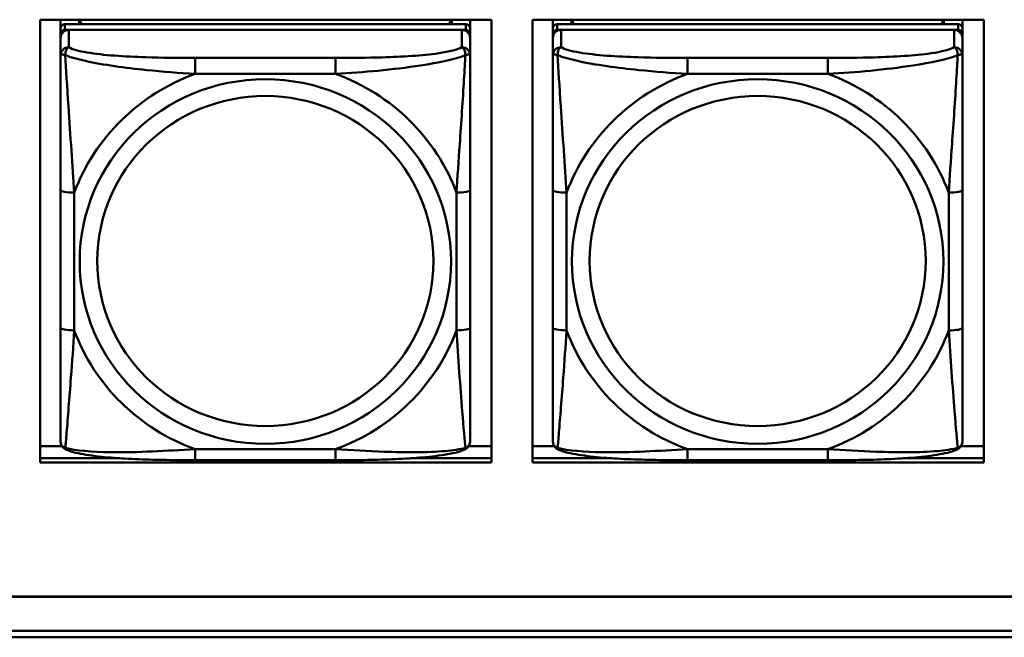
# Model space of a CAD drawing. Header units: inches. Extents: x 0.8 to 72.9, y -7.8 to 49.3.
# Tile 182 of 256: x 50.232 to 51.652, y 16.451 to 17.342. Entities that reach past the tile are written whole.
import ezdxf

# ---------------------------------------------------------------- set-up
doc = ezdxf.new("R2010")
doc.units = ezdxf.units.IN
doc.header["$MEASUREMENT"] = 0
doc.layers.add('Visible Edges(ROSSANSI)', color=7, linetype='Continuous', lineweight=50)
doc.layers.add('Visible Tangent Edges(ROSSANSI)', color=7, linetype='Continuous', lineweight=50)

msp = doc.modelspace()

# ---------------------------------------------------------------- linework, layer by layer
at = {"layer": 'Visible Edges(ROSSANSI)'}
for p, q in [((50.262, 16.7033), (50.262, 17.342)), ((50.262, 17.342), (50.9126, 17.342)), ((50.2913, 16.7893), (50.2913, 17.342)), ((50.2913, 17.342), (50.2913, 17.3392)), ((50.2913, 17.3363), (50.2913, 17.3392)), ((50.3179, 17.3355), (50.3179, 17.342)), ((50.3216, 17.3355), (50.3184, 17.342)), ((50.8548, 17.342), (50.8515, 17.3355)), ((50.8553, 17.342), (50.8553, 17.3355)), ((50.8818, 17.342), (50.8818, 17.3298)), ((50.9126, 17.342), (50.9126, 16.7033)), ((50.972, 16.7033), (50.972, 17.342)), ((50.972, 17.342), (51.6226, 17.342)), ((51.0013, 16.7893), (51.0013, 17.342)), ((51.0013, 17.342), (51.0013, 17.3392)), ((51.0013, 17.3363), (51.0013, 17.3392)), ((51.0279, 17.3355), (51.0279, 17.342)), ((51.0316, 17.3355), (51.0284, 17.342)), ((51.5648, 17.342), (51.5615, 17.3355)), ((51.5653, 17.342), (51.5653, 17.3355)), ((51.5918, 17.342), (51.5918, 17.3297)), ((51.6226, 17.342), (51.6226, 16.7033)), ((50.2913, 17.2996), (50.2913, 17.3363)), ((50.8759, 17.3355), (50.2972, 17.3355)), ((50.2972, 17.3273), (50.8759, 17.3272)), ((50.87, 17.3272), (50.3031, 17.3273)), ((50.8818, 17.3215), (50.8818, 17.3297)), ((51.0013, 17.2996), (51.0013, 17.3363)), ((51.5859, 17.3355), (51.0072, 17.3355)), ((51.0072, 17.3272), (51.5859, 17.3272)), ((51.58, 17.3272), (51.0131, 17.3272)), ((51.5918, 17.3214), (51.5918, 17.3297)), ((50.2913, 16.7533), (50.2913, 17.3215)), ((50.2913, 17.3157), (50.2913, 16.7591)), ((50.8818, 17.3215), (50.8818, 17.3157)), ((50.8818, 17.2907), (50.8818, 17.3157)), ((51.0013, 16.7532), (51.0013, 17.3214)), ((51.0013, 17.3157), (51.0013, 16.759)), ((51.5918, 17.3214), (51.5918, 17.3156)), ((51.5918, 17.2907), (51.5918, 17.3156)), ((50.2913, 17.2996), (50.2913, 17.2259)), ((51.0013, 17.2996), (51.0013, 17.2259)), ((50.2913, 17.2789), (50.2913, 17.0067)), ((51.0013, 17.2789), (51.0013, 17.0067)), ((50.2913, 17.2247), (50.2913, 17.2259)), ((51.0013, 17.2247), (51.0013, 17.2259)), ((50.8818, 16.8977), (50.8818, 17.0963)), ((51.5918, 16.8976), (51.5918, 17.0963)), ((50.2913, 17.0252), (50.2913, 17.0252)), ((50.2913, 17.0067), (50.2913, 17.0252)), ((50.2913, 16.9885), (50.2913, 17.0252)), ((51.0013, 17.0252), (51.0013, 17.0252)), ((51.0013, 17.0067), (51.0013, 17.0252)), ((51.0013, 16.9884), (51.0013, 17.0252)), ((50.2913, 16.9526), (50.2913, 17.0067)), ((51.0013, 16.9526), (51.0013, 17.0067)), ((50.2913, 16.9885), (50.2913, 16.9913)), ((50.2913, 16.9885), (50.2913, 16.8753)), ((51.0013, 16.9884), (51.0013, 16.9913)), ((51.0013, 16.9884), (51.0013, 16.8753)), ((50.2913, 16.9515), (50.2913, 16.9526)), ((51.0013, 16.9515), (51.0013, 16.9526)), ((50.2913, 16.7988), (50.2913, 16.8753)), ((51.0013, 16.7988), (51.0013, 16.8753)), ((50.2913, 16.7988), (50.2913, 16.7893)), ((51.0013, 16.7987), (51.0013, 16.7893)), ((50.2913, 16.7893), (50.2913, 16.7893)), ((51.0013, 16.7893), (51.0013, 16.7893)), ((50.2913, 16.7591), (50.2913, 16.7615)), ((50.2913, 16.7341), (50.2913, 16.7591)), ((51.0013, 16.759), (51.0013, 16.7615)), ((51.0013, 16.7341), (51.0013, 16.759)), ((50.262, 16.7271), (50.2932, 16.7271)), ((50.8799, 16.7271), (50.9126, 16.7271)), ((50.972, 16.7271), (51.0032, 16.7271)), ((51.5899, 16.7271), (51.6226, 16.7271)), ((50.262, 16.7094), (50.3768, 16.7094)), ((50.3768, 16.7094), (50.262, 16.7094)), ((50.9126, 16.7033), (50.262, 16.7033)), ((50.6877, 16.7067), (50.4854, 16.7067)), ((50.7965, 16.7094), (50.9126, 16.7094)), ((50.9126, 16.7094), (50.7965, 16.7094)), ((50.972, 16.7094), (51.0865, 16.7094)), ((51.0865, 16.7094), (50.972, 16.7094)), ((51.6226, 16.7033), (50.972, 16.7033)), ((51.3977, 16.7067), (51.1954, 16.7067)), ((51.5067, 16.7094), (51.6226, 16.7094)), ((51.6226, 16.7094), (51.5067, 16.7094)), ((35.8147, 16.5099), (53.1899, 16.5099)), ((53.1899, 16.5096), (35.8147, 16.5096)), ((35.8648, 16.4605), (53.2399, 16.4605)), ((53.2398, 16.4513), (35.8647, 16.4513))]:
    msp.add_line(p, q, dxfattribs=at)
for centre, major_axis, start_param, end_param in [((50.2972, 17.3297), (-0.00591, 0), 4.712366, 6.283162), ((50.3031, 17.3157), (-0.0118, 0), 4.712366, 6.283162), ((50.2972, 17.3215), (-0.00591, 0), 4.712366, 6.283162), ((50.87, 17.3157), (0.0118, 0), 6.283162, 7.853958), ((50.8759, 17.3297), (0.00591, 0), 6.283162, 7.853958), ((50.8759, 17.3215), (0.00591, 0), 6.283162, 7.853958), ((51.0072, 17.3297), (-0.00591, 0), 4.712366, 6.283162), ((51.0131, 17.3157), (-0.0118, 0), 4.712366, 6.283162), ((51.0072, 17.3214), (-0.00591, 0), 4.712366, 6.283162), ((51.58, 17.3156), (0.0118, 0), 6.283162, 7.853958), ((51.5859, 17.3297), (0.00591, 0), 6.283162, 7.853958), ((51.5859, 17.3214), (0.00591, 0), 6.283162, 7.853958)]:
    msp.add_ellipse(centre, major_axis=major_axis, ratio=0.981793, start_param=start_param, end_param=end_param, dxfattribs=at)
for points, knots in [([(50.8818, 17.2907), (50.8818, 17.2867), (50.8818, 17.2816), (50.8818, 17.2686), (50.8818, 17.2605), (50.8818, 17.241), (50.8818, 17.2292), (50.8818, 17.2031), (50.8818, 17.1889), (50.8818, 17.1606), (50.8818, 17.1464), (50.8818, 17.1202), (50.8818, 17.1082), (50.8818, 17.0963)], [-0.7963813, -0.7963813, -0.7963813, -0.7963813, -0.7327374, -0.7327374, -0.6587673, -0.6587673, -0.5649326, -0.5649326, -0.4570471, -0.4570471, -0.3491616, -0.3491616, -0.2569537, -0.2569537, -0.2569537, -0.2569537]), ([(51.5918, 17.2907), (51.5918, 17.2867), (51.5918, 17.2815), (51.5918, 17.2686), (51.5918, 17.2605), (51.5918, 17.241), (51.5918, 17.2292), (51.5918, 17.2031), (51.5918, 17.1889), (51.5918, 17.1606), (51.5918, 17.1464), (51.5918, 17.1202), (51.5918, 17.1081), (51.5918, 17.0963)], [-0.7963813, -0.7963813, -0.7963813, -0.7963813, -0.7327374, -0.7327374, -0.6587673, -0.6587673, -0.5649326, -0.5649326, -0.4570471, -0.4570471, -0.3491616, -0.3491616, -0.2569537, -0.2569537, -0.2569537, -0.2569537]), ([(50.8818, 16.8977), (50.8818, 16.8837), (50.8818, 16.8698), (50.8818, 16.8424), (50.8818, 16.8289), (50.8818, 16.8029), (50.8818, 16.7903), (50.8818, 16.7674), (50.8818, 16.7571), (50.8818, 16.743), (50.8818, 16.7382), (50.8818, 16.735), (50.8818, 16.7345), (50.8818, 16.7341)], [0.2569517, 0.2569517, 0.2569517, 0.2569517, 0.3649254, 0.3649254, 0.472899, 0.472899, 0.5808726, 0.5808726, 0.6888463, 0.6888463, 0.7733641, 0.7733641, 0.7968199, 0.7968199, 0.7968199, 0.7968199]), ([(51.5918, 16.8976), (51.5918, 16.8837), (51.5918, 16.8698), (51.5918, 16.8423), (51.5918, 16.8288), (51.5918, 16.8029), (51.5918, 16.7903), (51.5918, 16.7674), (51.5918, 16.7571), (51.5918, 16.7429), (51.5918, 16.7382), (51.5918, 16.735), (51.5918, 16.7345), (51.5918, 16.7341)], [0.2569517, 0.2569517, 0.2569517, 0.2569517, 0.3649254, 0.3649254, 0.472899, 0.472899, 0.5808726, 0.5808726, 0.6888463, 0.6888463, 0.7733641, 0.7733641, 0.7968199, 0.7968199, 0.7968199, 0.7968199]), ([(50.2993, 16.7218), (50.2982, 16.7223), (50.2972, 16.7229), (50.2952, 16.7245), (50.2943, 16.7254), (50.293, 16.7274), (50.2925, 16.7284), (50.2918, 16.7303), (50.2916, 16.7311), (50.2913, 16.7327), (50.2913, 16.7335), (50.2913, 16.7341)], [0.02510758, 0.02510758, 0.02510758, 0.02510758, 0.03074015, 0.03074015, 0.03637271, 0.03637271, 0.04200527, 0.04200527, 0.04763784, 0.04763784, 0.0532704, 0.0532704, 0.0532704, 0.0532704]), ([(50.8738, 16.7218), (50.8748, 16.7223), (50.8759, 16.7229), (50.8779, 16.7244), (50.8788, 16.7254), (50.8801, 16.7273), (50.8806, 16.7283), (50.8813, 16.7302), (50.8815, 16.7311), (50.8818, 16.7327), (50.8818, 16.7335), (50.8818, 16.7341)], [0.0251072, 0.0251072, 0.0251072, 0.0251072, 0.03073932, 0.03073932, 0.03637143, 0.03637143, 0.04200355, 0.04200355, 0.04763567, 0.04763567, 0.05326779, 0.05326779, 0.05326779, 0.05326779]), ([(51.0093, 16.7218), (51.0082, 16.7223), (51.0072, 16.7229), (51.0052, 16.7244), (51.0043, 16.7254), (51.003, 16.7273), (51.0025, 16.7283), (51.0018, 16.7302), (51.0016, 16.7311), (51.0013, 16.7327), (51.0013, 16.7335), (51.0013, 16.7341)], [0.02510758, 0.02510758, 0.02510758, 0.02510758, 0.03074015, 0.03074015, 0.03637271, 0.03637271, 0.04200527, 0.04200527, 0.04763784, 0.04763784, 0.0532704, 0.0532704, 0.0532704, 0.0532704]), ([(51.5838, 16.7218), (51.5848, 16.7222), (51.5859, 16.7229), (51.5879, 16.7244), (51.5888, 16.7254), (51.5901, 16.7273), (51.5906, 16.7283), (51.5913, 16.7302), (51.5915, 16.7311), (51.5918, 16.7327), (51.5918, 16.7334), (51.5918, 16.7341)], [0.0251072, 0.0251072, 0.0251072, 0.0251072, 0.03073932, 0.03073932, 0.03637143, 0.03637143, 0.04200355, 0.04200355, 0.04763567, 0.04763567, 0.05326779, 0.05326779, 0.05326779, 0.05326779]), ([(50.4854, 16.7067), (50.4719, 16.7067), (50.4582, 16.7068), (50.4309, 16.7072), (50.4173, 16.7075), (50.3905, 16.7085), (50.3771, 16.7093), (50.3515, 16.7114), (50.3393, 16.7127), (50.3172, 16.7163), (50.3078, 16.7184), (50.2993, 16.7218)], [0.2569517, 0.2569517, 0.2569517, 0.2569517, 0.3597049, 0.3597049, 0.4624581, 0.4624581, 0.5652113, 0.5652113, 0.6679645, 0.6679645, 0.7707177, 0.7707177, 0.7707177, 0.7707177]), ([(50.8738, 16.7218), (50.8653, 16.7183), (50.8559, 16.7163), (50.8338, 16.7127), (50.8216, 16.7114), (50.7959, 16.7093), (50.7826, 16.7085), (50.7558, 16.7075), (50.7422, 16.7071), (50.7149, 16.7068), (50.7012, 16.7067), (50.6877, 16.7067)], [-0.7703503, -0.7703503, -0.7703503, -0.7703503, -0.667671, -0.667671, -0.5649917, -0.5649917, -0.4623124, -0.4623124, -0.3596331, -0.3596331, -0.2569537, -0.2569537, -0.2569537, -0.2569537]), ([(51.1954, 16.7067), (51.1819, 16.7067), (51.1682, 16.7068), (51.1409, 16.7071), (51.1273, 16.7075), (51.1005, 16.7085), (51.0871, 16.7092), (51.0615, 16.7114), (51.0493, 16.7127), (51.0272, 16.7163), (51.0178, 16.7183), (51.0093, 16.7218)], [0.2569517, 0.2569517, 0.2569517, 0.2569517, 0.3597049, 0.3597049, 0.4624581, 0.4624581, 0.5652113, 0.5652113, 0.6679645, 0.6679645, 0.7707177, 0.7707177, 0.7707177, 0.7707177]), ([(51.5838, 16.7218), (51.5753, 16.7183), (51.5659, 16.7163), (51.5438, 16.7127), (51.5316, 16.7113), (51.5059, 16.7092), (51.4926, 16.7085), (51.4658, 16.7074), (51.4522, 16.7071), (51.4249, 16.7068), (51.4112, 16.7067), (51.3977, 16.7067)], [-0.7703503, -0.7703503, -0.7703503, -0.7703503, -0.667671, -0.667671, -0.5649917, -0.5649917, -0.4623124, -0.4623124, -0.3596331, -0.3596331, -0.2569537, -0.2569537, -0.2569537, -0.2569537])]:
    msp.add_open_spline(points, degree=3, knots=knots, dxfattribs=at)
at = {"layer": 'Visible Tangent Edges(ROSSANSI)'}
for p, q in [((50.2913, 17.3297), (50.2913, 17.3215)), ((50.2972, 17.3273), (50.2972, 17.3355)), ((50.3031, 17.3023), (50.3031, 17.3273)), ((50.87, 17.3272), (50.87, 17.3023)), ((50.8759, 17.3355), (50.8759, 17.3272)), ((51.0013, 17.3297), (51.0013, 17.3214)), ((51.0072, 17.3272), (51.0072, 17.3355)), ((51.0131, 17.3023), (51.0131, 17.3272)), ((51.58, 17.3272), (51.58, 17.3023)), ((51.5859, 17.3355), (51.5859, 17.3272)), ((50.2913, 17.3157), (50.2913, 17.2907)), ((51.0013, 17.3157), (51.0013, 17.2907)), ((50.6877, 17.2869), (50.4854, 17.2869)), ((51.3977, 17.2869), (51.1954, 17.2869)), ((50.4854, 17.2638), (50.6877, 17.2638)), ((51.1954, 17.2638), (51.3977, 17.2638)), ((50.2913, 17.0963), (50.2913, 16.8977)), ((50.311, 16.8939), (50.311, 17.0925)), ((50.8621, 17.0925), (50.8621, 16.8939)), ((51.0013, 17.0963), (51.0013, 16.8977)), ((51.021, 16.8939), (51.021, 17.0925)), ((51.5721, 17.0925), (51.5721, 16.8939)), ((50.6877, 16.7227), (50.4854, 16.7227)), ((51.3977, 16.7226), (51.1954, 16.7226))]:
    msp.add_line(p, q, dxfattribs=at)
for centre, major_axis, ratio, start_param, end_param in [((50.3031, 17.2907), (-0.0118, 0), 0.981793, 4.712366, 6.283162), ((50.87, 17.2907), (0.0118, 0), 0.981793, 6.283162, 7.853958), ((51.0131, 17.2907), (-0.0118, 0), 0.981793, 4.712366, 6.283162), ((51.58, 17.2907), (0.0118, 0), 0.981793, 6.283162, 7.853958), ((50.4854, 17.2675), (0, 0.0197), 0.00001, 4.521275, 6.092064), ((50.6877, 17.2675), (0, 0.0197), 0.00001, 4.521276, 6.09208), ((51.1954, 17.2675), (0, 0.0197), 0.00001, 4.521275, 6.092064), ((51.3977, 17.2675), (0, 0.0197), 0.00001, 4.521276, 6.09208), ((50.5866, 16.9932), (-0.2936, 0), 0.981793, 5.064132, 5.931395), ((50.5866, 16.9932), (0.2936, 0), 0.981793, 0.351743, 1.219006), ((51.2966, 16.9932), (-0.2936, 0), 0.981793, 5.064132, 5.931395), ((51.2966, 16.9932), (0.2936, 0), 0.981793, 0.351743, 1.219006), ((50.311, 17.0963), (-0.0197, 0), 0.189952, 0.000005, 1.570801), ((50.8621, 17.0963), (0.0197, 0), 0.189952, 4.712393, 6.28319), ((51.021, 17.0963), (-0.0197, 0), 0.189952, 0.000005, 1.570801), ((51.5721, 17.0963), (0.0197, 0), 0.189952, 4.712393, 6.28319), ((50.311, 16.8977), (-0.0197, 0), 0.189952, 0.000005, 1.570801), ((50.5866, 16.9932), (-0.2936, 0), 0.981793, 0.351743, 1.219006), ((50.5866, 16.9932), (0.2936, 0), 0.981793, 5.064132, 5.931395), ((50.8621, 16.8977), (0.0197, 0), 0.189952, 4.712393, 6.28319), ((51.021, 16.8977), (-0.0197, 0), 0.189952, 0.000005, 1.570801), ((51.2966, 16.9932), (-0.2936, 0), 0.981793, 0.351743, 1.219006), ((51.2966, 16.9932), (0.2936, 0), 0.981793, 5.064132, 5.931395), ((51.5721, 16.8976), (0.0197, 0), 0.189952, 4.712393, 6.28319), ((50.4854, 16.7264), (0, -0.0197), 0.00001, 0.000003, 1.379683), ((50.6877, 16.7264), (0, -0.0197), 0.00001, 0.000007, 1.379683), ((51.1954, 16.7264), (0, -0.0197), 0.00001, 0.000003, 1.379683), ((51.3977, 16.7264), (0, -0.0197), 0.00001, 0.000005, 1.379683)]:
    msp.add_ellipse(centre, major_axis=major_axis, ratio=ratio, start_param=start_param, end_param=end_param, dxfattribs=at)
for centre, major_axis in [((50.5866, 16.9932), (-0.2678, 0)), ((51.2966, 16.9932), (-0.2678, 0)), ((50.5866, 16.994), (-0.2424, 0)), ((51.2966, 16.994), (-0.2424, 0))]:
    msp.add_ellipse(centre, major_axis=major_axis, ratio=0.981793, dxfattribs=at)
for points, knots in [([(50.2981, 17.2908), (50.2981, 17.2919), (50.2982, 17.293), (50.2984, 17.295), (50.2986, 17.296), (50.299, 17.2974), (50.2992, 17.2979), (50.2996, 17.2986), (50.2997, 17.2988), (50.3, 17.2994), (50.3002, 17.2997), (50.3008, 17.3005), (50.3012, 17.301), (50.3021, 17.3017), (50.3026, 17.3021), (50.3031, 17.3023)], [-0.00023197, -0.00023197, -0.00023197, -0.00023197, 0.00913095, 0.00913095, 0.01983142, 0.01983142, 0.02651922, 0.02651922, 0.02986312, 0.02986312, 0.03521335, 0.03521335, 0.04377373, 0.04377373, 0.0532704, 0.0532704, 0.0532704, 0.0532704]), ([(50.4854, 17.2869), (50.4618, 17.2869), (50.4378, 17.2871), (50.4144, 17.2878), (50.3837, 17.2888), (50.3528, 17.2908), (50.3296, 17.2947), (50.3176, 17.2968), (50.308, 17.2994), (50.3031, 17.3023)], [0.2569537, 0.2569537, 0.2569537, 0.2569537, 0.4371919, 0.4371919, 0.4371919, 0.6739428, 0.6739428, 0.6739428, 0.7963818, 0.7963818, 0.7963818, 0.7963818]), ([(50.87, 17.3023), (50.8643, 17.2989), (50.8518, 17.2959), (50.8366, 17.2936), (50.8132, 17.2902), (50.784, 17.2885), (50.755, 17.2877), (50.7328, 17.287), (50.7101, 17.2869), (50.6877, 17.2869)], [-0.7968224, -0.7968224, -0.7968224, -0.7968224, -0.6514613, -0.6514613, -0.6514613, -0.427691, -0.427691, -0.427691, -0.2569517, -0.2569517, -0.2569517, -0.2569517]), ([(50.87, 17.3023), (50.8706, 17.3021), (50.8711, 17.3017), (50.8719, 17.3009), (50.8723, 17.3005), (50.8729, 17.2997), (50.8731, 17.2994), (50.8734, 17.2988), (50.8736, 17.2986), (50.8739, 17.2979), (50.8741, 17.2974), (50.8745, 17.2959), (50.8747, 17.295), (50.875, 17.2929), (50.875, 17.2919), (50.875, 17.2908)], [-0.0532704, -0.0532704, -0.0532704, -0.0532704, -0.04377373, -0.04377373, -0.03521335, -0.03521335, -0.02986312, -0.02986312, -0.02651922, -0.02651922, -0.01983142, -0.01983142, -0.00913095, -0.00913095, 0.00023197, 0.00023197, 0.00023197, 0.00023197]), ([(51.0081, 17.2908), (51.0081, 17.2919), (51.0082, 17.2929), (51.0084, 17.295), (51.0086, 17.2959), (51.009, 17.2974), (51.0092, 17.2979), (51.0096, 17.2986), (51.0097, 17.2988), (51.01, 17.2994), (51.0102, 17.2997), (51.0108, 17.3005), (51.0112, 17.3009), (51.0121, 17.3017), (51.0126, 17.3021), (51.0131, 17.3023)], [-0.00023197, -0.00023197, -0.00023197, -0.00023197, 0.00913095, 0.00913095, 0.01983142, 0.01983142, 0.02651922, 0.02651922, 0.02986312, 0.02986312, 0.03521335, 0.03521335, 0.04377373, 0.04377373, 0.0532704, 0.0532704, 0.0532704, 0.0532704]), ([(51.1954, 17.2869), (51.1718, 17.2869), (51.1478, 17.287), (51.1244, 17.2878), (51.0937, 17.2888), (51.0628, 17.2907), (51.0396, 17.2947), (51.0276, 17.2968), (51.018, 17.2994), (51.0131, 17.3023)], [0.2569537, 0.2569537, 0.2569537, 0.2569537, 0.4371919, 0.4371919, 0.4371919, 0.6739428, 0.6739428, 0.6739428, 0.7963818, 0.7963818, 0.7963818, 0.7963818]), ([(51.58, 17.3023), (51.5743, 17.2988), (51.5618, 17.2958), (51.5466, 17.2936), (51.5232, 17.2902), (51.494, 17.2885), (51.465, 17.2877), (51.4428, 17.287), (51.4201, 17.2869), (51.3977, 17.2869)], [-0.7968224, -0.7968224, -0.7968224, -0.7968224, -0.6514613, -0.6514613, -0.6514613, -0.427691, -0.427691, -0.427691, -0.2569517, -0.2569517, -0.2569517, -0.2569517]), ([(51.58, 17.3023), (51.5806, 17.302), (51.5811, 17.3017), (51.5819, 17.3009), (51.5823, 17.3005), (51.5829, 17.2997), (51.5831, 17.2994), (51.5834, 17.2988), (51.5836, 17.2986), (51.5839, 17.2979), (51.5841, 17.2974), (51.5845, 17.2959), (51.5847, 17.295), (51.585, 17.2929), (51.585, 17.2919), (51.585, 17.2908)], [-0.0532704, -0.0532704, -0.0532704, -0.0532704, -0.04377373, -0.04377373, -0.03521335, -0.03521335, -0.02986312, -0.02986312, -0.02651922, -0.02651922, -0.01983142, -0.01983142, -0.00913095, -0.00913095, 0.00023197, 0.00023197, 0.00023197, 0.00023197]), ([(50.2913, 17.2907), (50.2913, 17.291), (50.2914, 17.2912), (50.2916, 17.2916), (50.2918, 17.2917), (50.2922, 17.2918), (50.2923, 17.2919), (50.2927, 17.2919), (50.2928, 17.292), (50.2932, 17.292), (50.2935, 17.292), (50.2944, 17.2919), (50.2951, 17.2917), (50.2965, 17.2914), (50.2973, 17.2911), (50.2981, 17.2908)], [-0.0532704, -0.0532704, -0.0532704, -0.0532704, -0.04377373, -0.04377373, -0.03521335, -0.03521335, -0.02986312, -0.02986312, -0.02651922, -0.02651922, -0.01983142, -0.01983142, -0.00913095, -0.00913095, 0.00023197, 0.00023197, 0.00023197, 0.00023197]), ([(50.2913, 17.2907), (50.2913, 17.2816), (50.2913, 17.2664), (50.2913, 17.2492), (50.2913, 17.2228), (50.2913, 17.1925), (50.2913, 17.1631), (50.2913, 17.1407), (50.2913, 17.1183), (50.2913, 17.0963)], [-0.7968224, -0.7968224, -0.7968224, -0.7968224, -0.6514613, -0.6514613, -0.6514613, -0.427691, -0.427691, -0.427691, -0.2569517, -0.2569517, -0.2569517, -0.2569517]), ([(50.2981, 17.2908), (50.3058, 17.2879), (50.3158, 17.285), (50.3528, 17.2768), (50.3846, 17.2726), (50.4388, 17.267), (50.462, 17.2651), (50.4854, 17.2638)], [-0.7478145, -0.7478145, -0.7478145, -0.7478145, -0.6493253, -0.6493253, -0.427691, -0.427691, -0.2569537, -0.2569537, -0.2569537, -0.2569537]), ([(50.311, 17.0925), (50.3086, 17.1323), (50.3053, 17.1744), (50.3007, 17.2444), (50.2991, 17.2719), (50.2981, 17.2908)], [0.2569517, 0.2569517, 0.2569517, 0.2569517, 0.5559983, 0.5559983, 0.7482818, 0.7482818, 0.7482818, 0.7482818]), ([(50.6877, 17.2638), (50.7282, 17.2661), (50.7706, 17.2699), (50.8362, 17.28), (50.8606, 17.285), (50.875, 17.2908)], [0.2569517, 0.2569517, 0.2569517, 0.2569517, 0.5559983, 0.5559983, 0.7482818, 0.7482818, 0.7482818, 0.7482818]), ([(50.875, 17.2908), (50.8745, 17.2809), (50.8738, 17.2688), (50.8714, 17.2267), (50.8691, 17.1935), (50.8652, 17.1385), (50.8636, 17.1154), (50.8621, 17.0925)], [-0.7478145, -0.7478145, -0.7478145, -0.7478145, -0.6493253, -0.6493253, -0.427691, -0.427691, -0.2569537, -0.2569537, -0.2569537, -0.2569537]), ([(50.875, 17.2908), (50.8758, 17.2911), (50.8766, 17.2914), (50.878, 17.2917), (50.8787, 17.2919), (50.8796, 17.2919), (50.8799, 17.292), (50.8803, 17.2919), (50.8805, 17.2919), (50.8808, 17.2919), (50.881, 17.2918), (50.8813, 17.2917), (50.8815, 17.2916), (50.8818, 17.2912), (50.8818, 17.291), (50.8818, 17.2907)], [-0.00023197, -0.00023197, -0.00023197, -0.00023197, 0.00913095, 0.00913095, 0.01983142, 0.01983142, 0.02651922, 0.02651922, 0.02986312, 0.02986312, 0.03521335, 0.03521335, 0.04377373, 0.04377373, 0.0532704, 0.0532704, 0.0532704, 0.0532704]), ([(51.0013, 17.2907), (51.0013, 17.291), (51.0014, 17.2912), (51.0016, 17.2916), (51.0018, 17.2917), (51.0022, 17.2918), (51.0023, 17.2919), (51.0027, 17.2919), (51.0028, 17.2919), (51.0032, 17.292), (51.0035, 17.2919), (51.0044, 17.2918), (51.0051, 17.2917), (51.0065, 17.2913), (51.0073, 17.2911), (51.0081, 17.2908)], [-0.0532704, -0.0532704, -0.0532704, -0.0532704, -0.04377373, -0.04377373, -0.03521335, -0.03521335, -0.02986312, -0.02986312, -0.02651922, -0.02651922, -0.01983142, -0.01983142, -0.00913095, -0.00913095, 0.00023197, 0.00023197, 0.00023197, 0.00023197]), ([(51.0013, 17.2907), (51.0013, 17.2816), (51.0013, 17.2664), (51.0013, 17.2492), (51.0013, 17.2228), (51.0013, 17.1925), (51.0013, 17.1631), (51.0013, 17.1407), (51.0013, 17.1183), (51.0013, 17.0963)], [-0.7968224, -0.7968224, -0.7968224, -0.7968224, -0.6514613, -0.6514613, -0.6514613, -0.427691, -0.427691, -0.427691, -0.2569517, -0.2569517, -0.2569517, -0.2569517]), ([(51.0081, 17.2908), (51.0158, 17.2879), (51.0258, 17.285), (51.0628, 17.2768), (51.0946, 17.2726), (51.1488, 17.267), (51.172, 17.2651), (51.1954, 17.2638)], [-0.7478145, -0.7478145, -0.7478145, -0.7478145, -0.6493253, -0.6493253, -0.427691, -0.427691, -0.2569537, -0.2569537, -0.2569537, -0.2569537]), ([(51.021, 17.0925), (51.0186, 17.1322), (51.0153, 17.1744), (51.0107, 17.2444), (51.0091, 17.2718), (51.0081, 17.2908)], [0.2569517, 0.2569517, 0.2569517, 0.2569517, 0.5559983, 0.5559983, 0.7482818, 0.7482818, 0.7482818, 0.7482818]), ([(51.3977, 17.2638), (51.4382, 17.2661), (51.4806, 17.2699), (51.5462, 17.2799), (51.5706, 17.285), (51.585, 17.2908)], [0.2569517, 0.2569517, 0.2569517, 0.2569517, 0.5559983, 0.5559983, 0.7482818, 0.7482818, 0.7482818, 0.7482818]), ([(51.585, 17.2908), (51.5845, 17.2808), (51.5838, 17.2688), (51.5814, 17.2267), (51.5791, 17.1935), (51.5752, 17.1385), (51.5736, 17.1154), (51.5721, 17.0925)], [-0.7478145, -0.7478145, -0.7478145, -0.7478145, -0.6493253, -0.6493253, -0.427691, -0.427691, -0.2569537, -0.2569537, -0.2569537, -0.2569537]), ([(51.585, 17.2908), (51.5858, 17.2911), (51.5866, 17.2913), (51.588, 17.2917), (51.5887, 17.2918), (51.5896, 17.2919), (51.5899, 17.2919), (51.5903, 17.2919), (51.5905, 17.2919), (51.5908, 17.2919), (51.591, 17.2918), (51.5913, 17.2917), (51.5915, 17.2915), (51.5918, 17.2912), (51.5918, 17.291), (51.5918, 17.2907)], [-0.00023197, -0.00023197, -0.00023197, -0.00023197, 0.00913095, 0.00913095, 0.01983142, 0.01983142, 0.02651922, 0.02651922, 0.02986312, 0.02986312, 0.03521335, 0.03521335, 0.04377373, 0.04377373, 0.0532704, 0.0532704, 0.0532704, 0.0532704]), ([(50.2913, 16.8977), (50.2913, 16.8744), (50.2913, 16.8511), (50.2913, 16.8289), (50.2913, 16.7997), (50.2913, 16.7714), (50.2913, 16.7526), (50.2913, 16.7428), (50.2913, 16.736), (50.2913, 16.7341)], [0.2569537, 0.2569537, 0.2569537, 0.2569537, 0.4371919, 0.4371919, 0.4371919, 0.6739428, 0.6739428, 0.6739428, 0.7963818, 0.7963818, 0.7963818, 0.7963818]), ([(50.2981, 16.7245), (50.2986, 16.7296), (50.2993, 16.7371), (50.3017, 16.7678), (50.304, 16.7969), (50.3079, 16.8484), (50.3096, 16.8709), (50.311, 16.8939)], [-0.7478145, -0.7478145, -0.7478145, -0.7478145, -0.6493253, -0.6493253, -0.427691, -0.427691, -0.2569537, -0.2569537, -0.2569537, -0.2569537]), ([(50.8621, 16.8939), (50.8645, 16.8542), (50.8678, 16.8131), (50.8724, 16.7542), (50.8741, 16.7337), (50.875, 16.7245)], [0.2569517, 0.2569517, 0.2569517, 0.2569517, 0.5559983, 0.5559983, 0.7482818, 0.7482818, 0.7482818, 0.7482818]), ([(51.0013, 16.8977), (51.0013, 16.8744), (51.0013, 16.8511), (51.0013, 16.8289), (51.0013, 16.7997), (51.0013, 16.7714), (51.0013, 16.7525), (51.0013, 16.7428), (51.0013, 16.736), (51.0013, 16.7341)], [0.2569537, 0.2569537, 0.2569537, 0.2569537, 0.4371919, 0.4371919, 0.4371919, 0.6739428, 0.6739428, 0.6739428, 0.7963818, 0.7963818, 0.7963818, 0.7963818]), ([(51.0081, 16.7245), (51.0086, 16.7295), (51.0093, 16.7371), (51.0117, 16.7677), (51.014, 16.7969), (51.0179, 16.8484), (51.0196, 16.8709), (51.021, 16.8939)], [-0.7478145, -0.7478145, -0.7478145, -0.7478145, -0.6493253, -0.6493253, -0.427691, -0.427691, -0.2569537, -0.2569537, -0.2569537, -0.2569537]), ([(51.5721, 16.8939), (51.5745, 16.8541), (51.5778, 16.8131), (51.5824, 16.7542), (51.5841, 16.7337), (51.585, 16.7245)], [0.2569517, 0.2569517, 0.2569517, 0.2569517, 0.5559983, 0.5559983, 0.7482818, 0.7482818, 0.7482818, 0.7482818]), ([(50.2981, 16.7245), (50.2973, 16.7248), (50.2965, 16.7251), (50.2951, 16.7259), (50.2944, 16.7264), (50.2935, 16.7274), (50.2932, 16.7278), (50.2928, 16.7284), (50.2926, 16.7286), (50.2923, 16.7292), (50.2922, 16.7296), (50.2918, 16.7306), (50.2916, 16.7312), (50.2913, 16.7326), (50.2913, 16.7333), (50.2913, 16.7341)], [-0.00023197, -0.00023197, -0.00023197, -0.00023197, 0.00913095, 0.00913095, 0.01983142, 0.01983142, 0.02651922, 0.02651922, 0.02986312, 0.02986312, 0.03521335, 0.03521335, 0.04377373, 0.04377373, 0.0532704, 0.0532704, 0.0532704, 0.0532704]), ([(50.8818, 16.7341), (50.8818, 16.7333), (50.8818, 16.7326), (50.8815, 16.7312), (50.8813, 16.7305), (50.8809, 16.7296), (50.8808, 16.7292), (50.8805, 16.7286), (50.8803, 16.7284), (50.8799, 16.7278), (50.8796, 16.7274), (50.8787, 16.7264), (50.878, 16.7259), (50.8766, 16.7251), (50.8758, 16.7247), (50.875, 16.7245)], [-0.05326779, -0.05326779, -0.05326779, -0.05326779, -0.04377373, -0.04377373, -0.03521335, -0.03521335, -0.02986312, -0.02986312, -0.02651922, -0.02651922, -0.01983142, -0.01983142, -0.00913095, -0.00913095, 0.00023197, 0.00023197, 0.00023197, 0.00023197]), ([(51.0081, 16.7245), (51.0073, 16.7247), (51.0065, 16.7251), (51.0051, 16.7259), (51.0044, 16.7264), (51.0035, 16.7274), (51.0032, 16.7278), (51.0028, 16.7284), (51.0026, 16.7286), (51.0023, 16.7292), (51.0022, 16.7296), (51.0018, 16.7305), (51.0016, 16.7312), (51.0013, 16.7326), (51.0013, 16.7333), (51.0013, 16.7341)], [-0.00023197, -0.00023197, -0.00023197, -0.00023197, 0.00913095, 0.00913095, 0.01983142, 0.01983142, 0.02651922, 0.02651922, 0.02986312, 0.02986312, 0.03521335, 0.03521335, 0.04377373, 0.04377373, 0.0532704, 0.0532704, 0.0532704, 0.0532704]), ([(51.5918, 16.7341), (51.5918, 16.7333), (51.5918, 16.7326), (51.5915, 16.7312), (51.5913, 16.7305), (51.5909, 16.7295), (51.5908, 16.7292), (51.5905, 16.7286), (51.5903, 16.7284), (51.5899, 16.7278), (51.5896, 16.7274), (51.5887, 16.7264), (51.588, 16.7259), (51.5866, 16.7251), (51.5858, 16.7247), (51.585, 16.7245)], [-0.05326779, -0.05326779, -0.05326779, -0.05326779, -0.04377373, -0.04377373, -0.03521335, -0.03521335, -0.02986312, -0.02986312, -0.02651922, -0.02651922, -0.01983142, -0.01983142, -0.00913095, -0.00913095, 0.00023197, 0.00023197, 0.00023197, 0.00023197]), ([(50.2993, 16.7218), (50.2991, 16.7219), (50.299, 16.722), (50.2986, 16.7223), (50.2984, 16.7227), (50.2982, 16.7235), (50.2981, 16.7239), (50.2981, 16.7245)], [-0.02510758, -0.02510758, -0.02510758, -0.02510758, -0.01983142, -0.01983142, -0.00913095, -0.00913095, 0.00023197, 0.00023197, 0.00023197, 0.00023197]), ([(50.4854, 16.7227), (50.4449, 16.7203), (50.4026, 16.7176), (50.3369, 16.7186), (50.3125, 16.7205), (50.2981, 16.7245)], [0.2569517, 0.2569517, 0.2569517, 0.2569517, 0.5559983, 0.5559983, 0.7482818, 0.7482818, 0.7482818, 0.7482818]), ([(50.875, 16.7245), (50.8673, 16.7225), (50.8573, 16.7209), (50.8203, 16.7176), (50.7885, 16.7178), (50.7343, 16.7199), (50.7111, 16.7212), (50.6877, 16.7227)], [-0.7478145, -0.7478145, -0.7478145, -0.7478145, -0.6493253, -0.6493253, -0.427691, -0.427691, -0.2569537, -0.2569537, -0.2569537, -0.2569537]), ([(50.875, 16.7245), (50.875, 16.7239), (50.8749, 16.7235), (50.8747, 16.7227), (50.8745, 16.7223), (50.8741, 16.722), (50.8739, 16.7219), (50.8738, 16.7218)], [-0.00023197, -0.00023197, -0.00023197, -0.00023197, 0.00913095, 0.00913095, 0.01983142, 0.01983142, 0.0251072, 0.0251072, 0.0251072, 0.0251072]), ([(51.0093, 16.7218), (51.0091, 16.7219), (51.009, 16.722), (51.0086, 16.7223), (51.0084, 16.7227), (51.0082, 16.7235), (51.0081, 16.7239), (51.0081, 16.7245)], [-0.02510758, -0.02510758, -0.02510758, -0.02510758, -0.01983142, -0.01983142, -0.00913095, -0.00913095, 0.00023197, 0.00023197, 0.00023197, 0.00023197]), ([(51.1954, 16.7226), (51.1549, 16.7203), (51.1126, 16.7176), (51.0469, 16.7186), (51.0225, 16.7205), (51.0081, 16.7245)], [0.2569517, 0.2569517, 0.2569517, 0.2569517, 0.5559983, 0.5559983, 0.7482818, 0.7482818, 0.7482818, 0.7482818]), ([(51.585, 16.7245), (51.5773, 16.7225), (51.5673, 16.7209), (51.5303, 16.7176), (51.4985, 16.7178), (51.4443, 16.7198), (51.4211, 16.7212), (51.3977, 16.7226)], [-0.7478145, -0.7478145, -0.7478145, -0.7478145, -0.6493253, -0.6493253, -0.427691, -0.427691, -0.2569537, -0.2569537, -0.2569537, -0.2569537]), ([(51.585, 16.7245), (51.585, 16.7239), (51.5849, 16.7235), (51.5847, 16.7226), (51.5845, 16.7223), (51.5841, 16.722), (51.5839, 16.7219), (51.5838, 16.7218)], [-0.00023197, -0.00023197, -0.00023197, -0.00023197, 0.00913095, 0.00913095, 0.01983142, 0.01983142, 0.0251072, 0.0251072, 0.0251072, 0.0251072])]:
    msp.add_open_spline(points, degree=3, knots=knots, dxfattribs=at)

doc.saveas('drawing.dxf')
